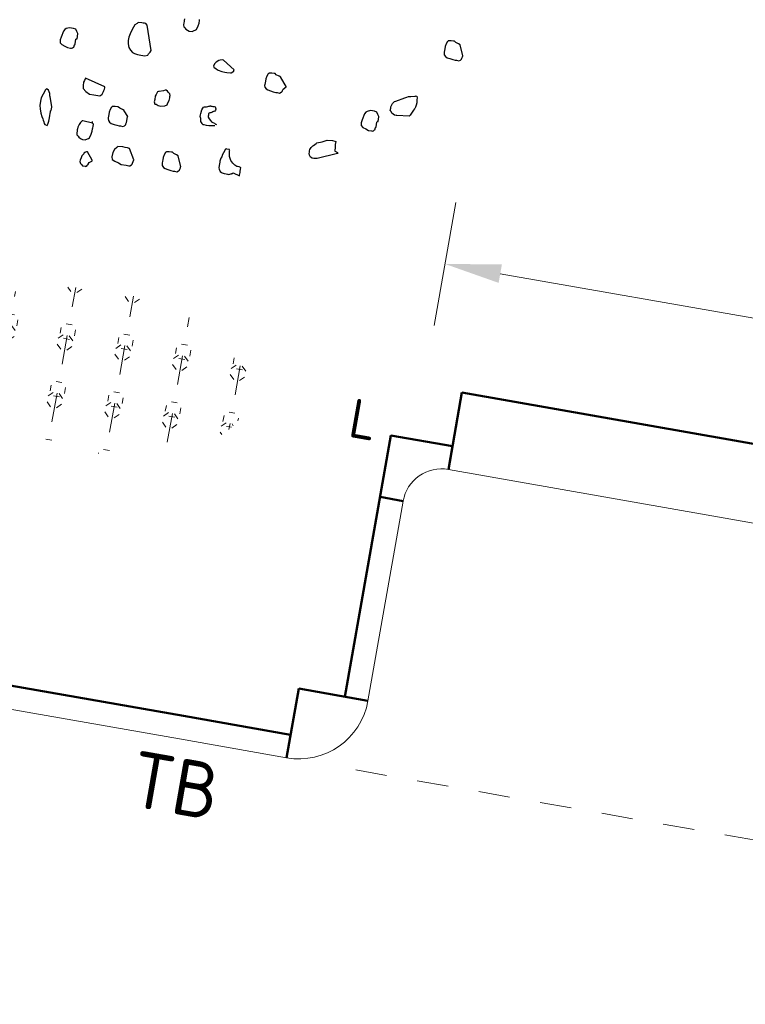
# Model space of a CAD drawing. Header units: metres. Extents: x 2514 to 227642, y 1683 to 852646.
# Tile 255 of 256: x 113886.11 to 113890.76, y 426289.52 to 426295.83. Entities that reach past the tile are written whole.
import ezdxf
from ezdxf.enums import TextEntityAlignment as Align

# ---------------------------------------------------------------- set-up
doc = ezdxf.new("R2010")
doc.units = ezdxf.units.M
doc.linetypes.add('VW-1-1_STREEP', pattern=[2, 1, -1])
doc.layers.get('Defpoints').update_dxf_attribs({"color": 244, "lineweight": 35})
for name, color, linetype, lineweight in [('N-WE-GR-BOOM-S', 94, 'Continuous', 25), ('N-WE-GR-HEESTER-S', 94, 'Continuous', 13), ('N-WE-VH-KANTOPSLUITING-T18', 1, 'Continuous', 18), ('N-WE-VH-KANTOPSLUITING_ACHTERKANTBAND-G', 1, 'Continuous', 50), ('N-WE-VH-KANTOPSLUITING_TROTTOIRBAND_130 150-G', 2, 'Continuous', 13), ('N-WE-VH-M', 7, 'Continuous', 18), ('N-WE-VH-M-200', 7, 'Continuous', 18), ('N-WE-VW-MARKERING_LANGS_STREEP_11_010-G', 7, 'VW-1-1_STREEP', 13)]:
    doc.layers.add(name, color=color, linetype=linetype, lineweight=lineweight)
doc.styles.add('NLCS-ISO', font='NLCS-ISO.ttf', dxfattribs={"height": 1.8})
doc.styles.add('NLCS-ISO-M200-T18', font='NLCS-ISO.ttf', dxfattribs={"height": 0.36})
doc.dimstyles.new('NLCS-M200-T18-PIJL_L2_H1', dxfattribs={"dimscale": 0.2, "dimtxt": 2.5, "dimasz": 1.8, "dimexe": 2, "dimexo": 2, "dimgap": 0.7, "dimtad": 1, "dimzin": 0, "dimdsep": 46, "dimtxsty": 'NLCS-ISO-M200-T18', "dimcen": 0, "dimdle": 2, "dimclrd": 256, "dimclre": 256, "dimclrt": 1, "dimadec": 1, "dimazin": 0, "dimtfac": 1, "dimtdec": 3, "dimtofl": 0, "dimtmove": 0, "dimatfit": 3, "dimfxl": 2, "dimfxlon": 1, "dimtfillclr": 256, "dimtolj": 1, "dimtzin": 0, "dimlwd": -1, "dimlwe": -1, "dimarcsym": 0})

# ---------------------------------------------------------------- blocks, each defined once
blk = doc.blocks.new('SGR-BOOM_11')
at = {"flags": 128}
for points in [[(4.018639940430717, -2.595801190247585), (3.962891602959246, -2.471852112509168), (3.962891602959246, -2.465636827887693), (3.93823424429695, -2.459421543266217), (3.900913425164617, -2.44698369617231), (3.882471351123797, -2.434545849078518), (3.876256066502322, -2.434545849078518), (3.870040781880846, -2.434545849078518), (3.839153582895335, -2.434545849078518), (3.808062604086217, -2.440761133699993), (3.801847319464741, -2.440761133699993), (3.801847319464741, -2.44698369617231), (3.795835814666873, -2.4531989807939), (3.783390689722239, -2.484289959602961), (3.777175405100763, -2.521188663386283), (3.777175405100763, -2.552279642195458), (3.777175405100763, -2.570932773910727), (3.777175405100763, -2.595801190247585), (3.777175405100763, -2.608239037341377), (3.783390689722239, -2.62647733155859), (3.801847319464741, -2.645137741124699), (3.826708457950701, -2.657568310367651), (3.86382549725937, -2.663790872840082), (3.900913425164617, -2.670006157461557), (3.932004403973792, -2.670006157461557), (3.950461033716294, -2.670006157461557), (3.981552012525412, -2.670006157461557), (4.000008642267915, -2.657568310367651), (4.006209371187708, -2.651353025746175), (4.012439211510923, -2.645137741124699), (4.012439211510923, -2.632699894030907), (4.018639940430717, -2.614046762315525), (4.018639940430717, -2.602023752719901), (4.018639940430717, -2.595801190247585)], [(0.07404478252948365, -3.220939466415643), (-0.03125116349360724, -2.9116890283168), (-0.04991157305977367, -2.893035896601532), (-0.06836820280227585, -2.893035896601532), (-0.0870140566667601, -2.893035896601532), (-0.1056744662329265, -2.893035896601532), (-0.1489922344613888, -2.899251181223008), (-0.1614228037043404, -2.9116890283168), (-0.1860947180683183, -2.93614988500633), (-0.1985252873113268, -2.967240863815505), (-0.2231972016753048, -3.035223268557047), (-0.2356277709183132, -3.103620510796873), (-0.2356277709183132, -3.146734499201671), (-0.2294124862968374, -3.190263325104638), (-0.2109558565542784, -3.233377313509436), (-0.1860947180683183, -3.264468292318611), (-0.1552075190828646, -3.289343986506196), (-0.1303318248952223, -3.295559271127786), (-0.0870140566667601, -3.301774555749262), (-0.04369628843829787, -3.301774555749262), (0.005836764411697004, -3.301774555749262), (0.04295380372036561, -3.289343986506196), (0.04915453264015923, -3.270683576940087), (0.06781494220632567, -3.245815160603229), (0.07404478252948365, -3.220939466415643)], [(-0.8858455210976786, -3.239592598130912), (-0.8858455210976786, -3.208916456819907), (-0.8858455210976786, -3.17161019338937), (-0.904505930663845, -3.146734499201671), (-0.9229480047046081, -3.121866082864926), (-0.954038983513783, -3.115643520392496), (-1.003572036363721, -3.115643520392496), (-1.046889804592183, -3.134296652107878), (-1.059334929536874, -3.146734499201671), (-1.071561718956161, -3.17161019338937), (-1.090222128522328, -3.252030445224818), (-1.09643741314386, -3.289343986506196), (-1.09643741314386, -3.295559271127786), (-1.090222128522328, -3.326235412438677), (-1.06555021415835, -3.34488854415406), (-1.022028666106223, -3.357326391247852), (-0.9849261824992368, -3.369764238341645), (-0.9478236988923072, -3.369764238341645), (-0.9415938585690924, -3.369764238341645), (-0.9353931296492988, -3.369764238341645), (-0.9229480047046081, -3.363541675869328), (-0.9107212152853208, -3.351103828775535), (-0.904505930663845, -3.34488854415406), (-0.904505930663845, -3.338673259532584), (-0.904505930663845, -3.332450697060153), (-0.904505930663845, -3.320012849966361), (-0.8982760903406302, -3.313797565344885), (-0.8982760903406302, -3.307997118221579), (-0.8982760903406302, -3.245815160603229), (-0.8920608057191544, -3.239592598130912), (-0.8858455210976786, -3.239592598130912)], [(1.16387383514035, -3.28312142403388), (1.009044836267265, -3.184048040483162), (0.9903844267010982, -3.184048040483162), (0.9657270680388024, -3.190263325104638), (0.9532964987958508, -3.196478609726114), (0.9224092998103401, -3.22716202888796), (0.9099641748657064, -3.245815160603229), (0.8975336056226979, -3.276906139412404), (0.9037488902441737, -3.295559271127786), (0.9348398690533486, -3.307997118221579), (0.9657270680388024, -3.320012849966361), (1.015260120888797, -3.332450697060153), (1.052362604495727, -3.332450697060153), (1.077238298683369, -3.332450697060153), (1.126771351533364, -3.326235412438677), (1.133001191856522, -3.326235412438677), (1.16387383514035, -3.301774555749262), (1.16387383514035, -3.295559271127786), (1.16387383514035, -3.289343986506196), (1.16387383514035, -3.28312142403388)], [(1.857831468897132, -3.377638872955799), (1.770773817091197, -3.276906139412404), (1.770773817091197, -3.270683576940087), (1.745898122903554, -3.264468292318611), (1.708795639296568, -3.252030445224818), (1.690149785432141, -3.239592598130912), (1.684138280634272, -3.239592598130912), (1.677908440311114, -3.239592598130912), (1.646817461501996, -3.239592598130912), (1.615944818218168, -3.245815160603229), (1.609729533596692, -3.245815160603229), (1.609729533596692, -3.252030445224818), (1.603499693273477, -3.258253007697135), (1.591069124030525, -3.289343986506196), (1.585057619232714, -3.326235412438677), (1.585057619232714, -3.357326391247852), (1.585057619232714, -3.375979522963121), (1.585057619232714, -3.40085521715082), (1.585057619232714, -3.412878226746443), (1.591069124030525, -3.431531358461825), (1.609729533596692, -3.450184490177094), (1.634590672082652, -3.462622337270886), (1.671693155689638, -3.468837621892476), (1.708795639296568, -3.475060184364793), (1.739682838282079, -3.475060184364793), (1.758343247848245, -3.475060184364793), (1.789434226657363, -3.475060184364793), (1.807876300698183, -3.462622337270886), (1.814091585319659, -3.45639977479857), (1.820321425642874, -3.450184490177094), (1.820321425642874, -3.437746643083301), (1.826522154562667, -3.419093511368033), (1.857831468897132, -3.383854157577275), (1.857831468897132, -3.377638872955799)], [(3.474969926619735, -3.479201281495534), (3.318889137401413, -3.499928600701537), (3.31268840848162, -3.499928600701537), (3.288016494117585, -3.499928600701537), (3.250710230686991, -3.481275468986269), (3.238483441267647, -3.462622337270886), (3.226038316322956, -3.450184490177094), (3.226038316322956, -3.419093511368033), (3.226038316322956, -3.40085521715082), (3.238483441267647, -3.357326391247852), (3.256925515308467, -3.332450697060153), (3.256925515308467, -3.326235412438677), (3.275571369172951, -3.320012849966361), (3.380867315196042, -3.258253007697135), (3.40553922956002, -3.245815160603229), (3.424185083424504, -3.233377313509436), (3.455072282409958, -3.22716202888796), (3.510835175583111, -3.214724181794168), (3.510835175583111, -3.208916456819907), (3.529481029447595, -3.208916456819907), (3.535710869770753, -3.233377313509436), (3.535710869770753, -3.252030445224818), (3.541926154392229, -3.276906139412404), (3.541926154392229, -3.295559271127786), (3.541926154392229, -3.326235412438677), (3.535710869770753, -3.351103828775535), (3.529481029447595, -3.369764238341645), (3.529481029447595, -3.375979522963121), (3.517050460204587, -3.394632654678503), (3.487415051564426, -3.466763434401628), (3.481185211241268, -3.472985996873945), (3.474969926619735, -3.479201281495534)], [(3.095255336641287, -3.619321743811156), (3.095255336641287, -3.588230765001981), (3.095255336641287, -3.550917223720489), (3.076594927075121, -3.526463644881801), (3.058152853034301, -3.501587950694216), (3.027061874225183, -3.49537266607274), (2.977514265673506, -3.49537266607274), (2.934196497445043, -3.514025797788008), (2.921765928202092, -3.526463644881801), (2.909524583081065, -3.550917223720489), (2.890878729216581, -3.631752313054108), (2.884663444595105, -3.66865101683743), (2.884663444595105, -3.674866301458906), (2.890878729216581, -3.70595728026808), (2.915550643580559, -3.72461768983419), (2.959072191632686, -3.737048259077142), (2.996174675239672, -3.749486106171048), (3.033277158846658, -3.749486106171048), (3.039492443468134, -3.749486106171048), (3.04570772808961, -3.749486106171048), (3.058152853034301, -3.743270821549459), (3.070379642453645, -3.730832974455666), (3.076594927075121, -3.72461768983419), (3.076594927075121, -3.718395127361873), (3.076594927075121, -3.712179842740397), (3.076594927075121, -3.699741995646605), (3.082810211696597, -3.693526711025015), (3.082810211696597, -3.687304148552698), (3.082810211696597, -3.625537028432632), (3.089025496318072, -3.619321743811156), (3.095255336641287, -3.619321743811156)], [(-0.4275738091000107, -3.784725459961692), (-0.6939140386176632, -3.716320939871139), (-0.700129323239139, -3.7474119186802), (-0.7063446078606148, -3.772287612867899), (-0.7063446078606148, -3.815401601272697), (-0.700129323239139, -3.852707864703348), (-0.6568115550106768, -3.883798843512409), (-0.6072785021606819, -3.908674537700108), (-0.5515156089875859, -3.908674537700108), (-0.495752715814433, -3.908674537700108), (-0.4771068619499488, -3.908674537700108), (-0.4648655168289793, -3.902451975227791), (-0.446219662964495, -3.883798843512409), (-0.4400043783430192, -3.86514571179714), (-0.4400043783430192, -3.852707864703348), (-0.4337745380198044, -3.846492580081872), (-0.4337745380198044, -3.834054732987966), (-0.4275738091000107, -3.815401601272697), (-0.4275738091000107, -3.797163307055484), (-0.4275738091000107, -3.790940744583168), (-0.4275738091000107, -3.784725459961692)], [(0.3217246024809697, -3.704297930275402), (0.265976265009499, -3.722543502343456), (0.259746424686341, -3.722543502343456), (0.2473158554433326, -3.728758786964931), (0.234885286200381, -3.766072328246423), (0.2288737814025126, -3.790940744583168), (0.2288737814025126, -3.834054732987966), (0.2288737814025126, -3.86514571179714), (0.2411005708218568, -3.890014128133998), (0.259746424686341, -3.890014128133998), (0.2846221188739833, -3.902451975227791), (0.3217246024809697, -3.902451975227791), (0.3712722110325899, -3.890014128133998), (0.3959295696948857, -3.871360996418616), (0.4021448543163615, -3.846492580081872), (0.4145899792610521, -3.815401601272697), (0.4145899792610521, -3.778502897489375), (0.4145899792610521, -3.759849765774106), (0.4145899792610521, -3.7474119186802), (0.4083601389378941, -3.728758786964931), (0.4021448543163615, -3.722543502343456), (0.3837027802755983, -3.710520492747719), (0.3712722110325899, -3.698082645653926), (0.3526118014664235, -3.69186736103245), (0.3401812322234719, -3.69186736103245), (0.3217246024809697, -3.704297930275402)], [(-1.053119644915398, -4.149935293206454), (-1.09643741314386, -4.032208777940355), (-1.102652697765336, -4.019770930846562), (-1.108867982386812, -3.989094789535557), (-1.121094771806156, -3.970441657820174), (-1.13353989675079, -3.951788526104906), (-1.152185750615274, -3.939350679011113), (-1.158415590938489, -3.939350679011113), (-1.170642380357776, -3.951788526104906), (-1.189302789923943, -4.013970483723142), (-1.207948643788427, -4.063299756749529), (-1.207948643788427, -4.106828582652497), (-1.207948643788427, -4.162373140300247), (-1.195503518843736, -4.205901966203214), (-1.176857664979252, -4.255231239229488), (-1.158415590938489, -4.298760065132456), (-1.139755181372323, -4.323220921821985), (-1.13353989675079, -4.341874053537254), (-1.121094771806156, -4.360527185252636), (-1.115097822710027, -4.379180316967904), (-1.102652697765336, -4.391618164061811), (-1.077777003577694, -4.397833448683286), (-1.071561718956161, -4.397833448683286), (-1.06555021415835, -4.379180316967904), (-1.059334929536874, -4.341874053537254), (-1.059334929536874, -4.298760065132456), (-1.059334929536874, -4.267669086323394), (-1.059334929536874, -4.242800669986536), (-1.059334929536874, -4.230362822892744), (-1.059334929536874, -4.224140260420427), (-1.059334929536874, -4.205901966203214), (-1.053119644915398, -4.199686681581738), (-1.053119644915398, -4.156157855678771), (-1.053119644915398, -4.149935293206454)], [(-0.07458348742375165, -4.106828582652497), (-0.1303318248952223, -4.044646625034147), (-0.1303318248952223, -4.03842406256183), (-0.1552075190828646, -4.032208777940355), (-0.192310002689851, -4.019770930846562), (-0.2109558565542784, -4.007747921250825), (-0.2171856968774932, -4.007747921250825), (-0.2231972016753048, -4.007747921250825), (-0.2542881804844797, -4.007747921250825), (-0.2851608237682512, -4.013970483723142), (-0.2913906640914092, -4.013970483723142), (-0.2913906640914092, -4.019770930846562), (-0.2976059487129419, -4.025986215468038), (-0.3100365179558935, -4.057077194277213), (-0.3162518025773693, -4.094390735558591), (-0.3162518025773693, -4.125066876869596), (-0.3162518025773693, -4.143720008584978), (-0.3162518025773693, -4.168595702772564), (-0.3162518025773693, -4.181026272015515), (-0.3100365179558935, -4.199686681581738), (-0.2913906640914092, -4.217924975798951), (-0.2667187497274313, -4.230362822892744), (-0.2294124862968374, -4.236578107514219), (-0.192310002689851, -4.242800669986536), (-0.1614228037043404, -4.242800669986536), (-0.1427769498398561, -4.242800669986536), (-0.1118897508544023, -4.242800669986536), (-0.0932293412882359, -4.230362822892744), (-0.0870140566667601, -4.224140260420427), (-0.08079877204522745, -4.217924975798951), (-0.08079877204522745, -4.205901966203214), (-0.07458348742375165, -4.187248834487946), (-0.07458348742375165, -4.113043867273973), (-0.07458348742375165, -4.106828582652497)], [(0.7056021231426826, -4.620448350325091), (0.6498392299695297, -4.496914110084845), (0.6498392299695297, -4.490698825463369), (0.6251818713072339, -4.484476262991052), (0.587861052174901, -4.472038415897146), (0.569418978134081, -4.459607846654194), (0.5632036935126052, -4.459607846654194), (0.5569738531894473, -4.459607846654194), (0.5261012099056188, -4.459607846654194), (0.4950102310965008, -4.46582313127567), (0.488794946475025, -4.46582313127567), (0.488794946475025, -4.472038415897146), (0.4827834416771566, -4.478260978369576), (0.4703383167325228, -4.509351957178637), (0.4641230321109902, -4.546243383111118), (0.4641230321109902, -4.577334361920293), (0.4641230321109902, -4.595987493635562), (0.4641230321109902, -4.620448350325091), (0.4641230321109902, -4.632886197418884), (0.4703383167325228, -4.651539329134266), (0.488794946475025, -4.670192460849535), (0.513656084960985, -4.682630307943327), (0.5507731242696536, -4.688845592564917), (0.587861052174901, -4.695068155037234), (0.6189520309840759, -4.695068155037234), (0.6374086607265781, -4.695068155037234), (0.6684996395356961, -4.695068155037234), (0.6869417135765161, -4.682630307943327), (0.6931569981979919, -4.676415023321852), (0.6993868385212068, -4.670192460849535), (0.6993868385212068, -4.657754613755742), (0.7056021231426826, -4.63910148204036), (0.7056021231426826, -4.626663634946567), (0.7056021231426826, -4.620448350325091)], [(-0.4267295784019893, -4.739011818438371), (-0.5027976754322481, -4.644079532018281), (-0.5090275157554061, -4.644079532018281), (-0.5152428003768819, -4.644079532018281), (-0.5276733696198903, -4.650294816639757), (-0.5338886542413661, -4.656517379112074), (-0.5461299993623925, -4.668947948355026), (-0.5461299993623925, -4.675170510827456), (-0.5585605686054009, -4.693823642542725), (-0.5647758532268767, -4.706261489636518), (-0.5710056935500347, -4.731129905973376), (-0.5772209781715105, -4.761806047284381), (-0.5772209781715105, -4.78046645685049), (-0.5647758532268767, -4.805334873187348), (-0.5523452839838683, -4.817772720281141), (-0.5338886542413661, -4.830210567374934), (-0.5027976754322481, -4.830210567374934), (-0.4965823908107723, -4.830210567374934), (-0.4781403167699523, -4.817772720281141), (-0.4781403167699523, -4.811557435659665), (-0.4719250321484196, -4.805334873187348), (-0.4657097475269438, -4.792897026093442), (-0.4657097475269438, -4.786681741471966), (-0.4594799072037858, -4.774243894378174), (-0.4267295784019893, -4.751442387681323), (-0.4267295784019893, -4.745227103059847), (-0.4267295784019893, -4.739011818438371)]]:
    blk.add_lwpolyline(points, close=True, dxfattribs=at)
for points in [[(0.4270205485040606, -2.750433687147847), (0.4270205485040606, -2.769086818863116), (0.4270205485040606, -2.781524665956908), (0.4270205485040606, -2.800177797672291), (0.4270205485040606, -2.824631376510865), (0.4332358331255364, -2.849507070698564), (0.4516924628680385, -2.861944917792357), (0.4641230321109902, -2.874375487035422), (0.488794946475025, -2.886813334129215), (0.513656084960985, -2.893035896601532), (0.5507731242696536, -2.893035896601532), (0.5756342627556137, -2.874375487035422), (0.587861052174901, -2.868160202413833), (0.6003061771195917, -2.85572235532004), (0.6127367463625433, -2.806393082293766), (0.6189520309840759, -2.769086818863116), (0.6189520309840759, -2.737995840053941), (0.6189520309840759, -2.725557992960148)], [(1.046147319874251, -4.032208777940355), (0.9719423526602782, -4.044646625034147), (0.9408513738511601, -4.044646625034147), (0.9099641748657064, -4.044646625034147), (0.8913183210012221, -4.044646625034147), (0.8790915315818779, -4.032208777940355), (0.8604311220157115, -4.007747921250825), (0.8542158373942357, -3.970441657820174), (0.841770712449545, -3.945565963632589), (0.841770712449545, -3.926912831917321), (0.841770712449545, -3.908674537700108), (0.8480005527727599, -3.858923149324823), (0.8542158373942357, -3.834054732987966), (0.8604311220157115, -3.821616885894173), (0.8728616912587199, -3.815401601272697), (0.8975336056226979, -3.80959387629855), (0.9161794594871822, -3.803378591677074), (0.928624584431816, -3.797163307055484), (0.9348398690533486, -3.797163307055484), (0.9408513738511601, -3.790940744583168), (0.9470666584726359, -3.790940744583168), (0.9532964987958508, -3.790940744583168), (0.9595117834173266, -3.790940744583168), (0.9657270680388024, -3.790940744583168), (0.9781576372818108, -3.790940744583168), (0.9843874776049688, -3.790940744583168), (0.9903844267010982, -3.790940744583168), (0.996614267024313, -3.790940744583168), (1.009044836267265, -3.790940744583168), (1.015260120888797, -3.797163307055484), (1.015260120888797, -3.803378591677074), (1.021475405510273, -3.815401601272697), (1.021475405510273, -3.821616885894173), (1.021475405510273, -3.834054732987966), (1.015260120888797, -3.846492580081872), (1.002829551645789, -3.852707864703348), (0.996614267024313, -3.852707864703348), (0.9903844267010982, -3.858923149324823), (0.9781576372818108, -3.871360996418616), (0.9657270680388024, -3.877583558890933), (0.9532964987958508, -3.877583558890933), (0.9408513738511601, -3.883798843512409), (0.9408513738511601, -3.890014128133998), (0.9408513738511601, -3.896236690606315), (0.9408513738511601, -3.908674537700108), (0.9408513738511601, -3.914889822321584), (0.9408513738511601, -3.920697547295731), (0.9408513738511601, -3.939350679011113), (0.9595117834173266, -3.958003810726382), (0.9781576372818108, -3.976656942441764), (0.996614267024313, -3.989094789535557), (1.015260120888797, -3.995310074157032), (1.033920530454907, -4.001532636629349), (1.046147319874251, -4.007747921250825), (1.052362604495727, -4.007747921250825), (1.058592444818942, -4.007747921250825), (1.058592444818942, -4.013970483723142), (1.058592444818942, -4.019770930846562)], [(2.653751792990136, -4.108073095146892), (2.408546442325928, -4.217924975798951), (2.3776737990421, -4.224140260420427), (2.365228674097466, -4.224140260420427), (2.346582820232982, -4.224140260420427), (2.321910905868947, -4.217924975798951), (2.303250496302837, -4.193464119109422), (2.297049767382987, -4.174810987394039), (2.297049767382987, -4.156157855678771), (2.297049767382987, -4.137504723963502), (2.297049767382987, -4.118844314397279), (2.309480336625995, -4.094390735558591), (2.328140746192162, -4.069515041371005), (2.334341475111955, -4.063299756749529), (2.365228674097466, -4.032208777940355), (2.371458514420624, -4.019770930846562), (2.43342213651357, -3.995310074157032), (2.495196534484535, -3.964219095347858), (2.563389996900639, -3.958003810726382), (2.59427719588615, -3.958003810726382), (2.606707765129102, -3.964219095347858), (2.606707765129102, -4.001532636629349), (2.612923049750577, -4.044646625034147), (2.612923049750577, -4.075737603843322), (2.612923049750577, -4.081952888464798), (2.653751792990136, -4.0956352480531), (2.653751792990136, -4.101850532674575), (2.653751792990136, -4.108073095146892), (2.653751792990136, -4.114288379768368)], [(-0.501982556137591, -4.267669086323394), (-0.6319358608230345, -4.261453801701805), (-0.6381511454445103, -4.261453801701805), (-0.6443664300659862, -4.267669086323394), (-0.6568115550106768, -4.286322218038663), (-0.6690383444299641, -4.316998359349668), (-0.6814834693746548, -4.35431190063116), (-0.6814834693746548, -4.372965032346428), (-0.6814834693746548, -4.385402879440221), (-0.6814834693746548, -4.404056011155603), (-0.6814834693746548, -4.428516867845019), (-0.6752536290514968, -4.453385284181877), (-0.6568115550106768, -4.46582313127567), (-0.6443664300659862, -4.478260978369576), (-0.6195052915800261, -4.490698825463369), (-0.5948333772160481, -4.496914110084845), (-0.5577308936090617, -4.496914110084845), (-0.5328551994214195, -4.478260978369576), (-0.520424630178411, -4.472038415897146), (-0.5081978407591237, -4.459607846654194), (-0.495752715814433, -4.410271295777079), (-0.4895374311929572, -4.372965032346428), (-0.4895374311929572, -4.341874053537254), (-0.4895374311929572, -4.329436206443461), (-0.4895374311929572, -4.311197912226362), (-0.4895374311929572, -4.280106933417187), (-0.501982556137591, -4.267669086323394), (-0.5081978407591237, -4.249015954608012)], [(1.380681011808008, -4.595987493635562), (1.374465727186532, -4.595987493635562), (1.380681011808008, -4.58355692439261), (1.467331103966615, -4.608425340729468), (1.467331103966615, -4.602210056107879), (1.467331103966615, -4.58355692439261), (1.467331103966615, -4.564896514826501), (1.467331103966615, -4.552465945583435), (1.467331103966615, -4.521374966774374), (1.467331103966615, -4.50312939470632), (1.461115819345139, -4.50312939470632), (1.442455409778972, -4.496914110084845), (1.42399878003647, -4.496914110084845), (1.411568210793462, -4.496914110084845), (1.386910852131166, -4.484476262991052), (1.355819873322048, -4.46582313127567), (1.324932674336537, -4.434732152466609), (1.312502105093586, -4.410271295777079), (1.300056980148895, -4.385402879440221), (1.293841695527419, -4.35431190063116), (1.287830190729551, -4.329436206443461), (1.287830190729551, -4.316998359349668), (1.287830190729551, -4.304982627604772), (1.281614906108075, -4.304982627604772), (1.281614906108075, -4.298760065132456), (1.250523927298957, -4.298760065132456), (1.238078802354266, -4.298760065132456), (1.232067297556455, -4.304982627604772), (1.213421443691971, -4.35431190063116), (1.20097631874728, -4.385402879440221), (1.20097631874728, -4.410271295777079), (1.194761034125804, -4.428516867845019), (1.188545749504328, -4.46582313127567), (1.188545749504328, -4.478260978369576), (1.188545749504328, -4.521374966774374), (1.188545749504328, -4.552465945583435), (1.194761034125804, -4.571119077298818), (1.213421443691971, -4.595987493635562), (1.232067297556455, -4.608425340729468), (1.244294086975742, -4.608425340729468), (1.269169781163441, -4.614647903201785), (1.293841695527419, -4.614647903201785), (1.312502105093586, -4.614647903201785), (1.318702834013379, -4.614647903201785), (1.331147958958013, -4.614647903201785), (1.355819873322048, -4.602210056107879), (1.362035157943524, -4.602210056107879), (1.362035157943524, -4.595987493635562), (1.374465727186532, -4.595987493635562)], [(0.09870214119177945, -4.63910148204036), (0.01828188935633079, -4.509351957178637), (-0.006593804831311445, -4.50312939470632), (-0.03748100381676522, -4.50312939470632), (-0.06836820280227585, -4.50312939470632), (-0.1303318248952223, -4.509351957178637), (-0.1427769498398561, -4.521374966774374), (-0.1674343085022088, -4.552465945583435), (-0.1798648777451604, -4.595987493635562), (-0.1860947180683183, -4.651539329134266), (-0.1736641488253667, -4.682630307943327), (-0.1365471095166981, -4.70128343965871), (-0.0870140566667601, -4.713721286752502), (-0.04991157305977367, -4.725744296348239), (0.01206660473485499, -4.725744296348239), (0.03071245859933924, -4.725744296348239), (0.04915453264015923, -4.725744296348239), (0.06159965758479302, -4.725744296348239), (0.08024551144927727, -4.707506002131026), (0.08627157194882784, -4.70128343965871), (0.09870214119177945, -4.651539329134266), (0.09870214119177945, -4.63910148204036), (0.1049174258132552, -4.63910148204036)]]:
    blk.add_lwpolyline(points, dxfattribs=at)
blk = doc.blocks.new('SGR-HEESTERS-SO')
at = {"ltscale": 0.1}
h = blk.add_hatch(dxfattribs=at)
h.set_pattern_fill('GR-HEESTERS', color=256, scale=0.1, style=0, pattern_type=2)
h.set_pattern_definition([(0, (-2.018678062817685, -1.134114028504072), (0, 0.75), [0.07663900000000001, -0.6733610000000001]), (45, (-1.942038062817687, -1.134114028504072), (4.440892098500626e-17, 0.7499998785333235), [0.078192, -0.9824680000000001]), (90, (-1.886748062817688, -1.078824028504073), (-0.75, 4.592425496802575e-17), [0.07663900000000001, -0.6733610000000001]), (135, (-1.886748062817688, -1.002184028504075), (-0.7499998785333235, 4.440892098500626e-17), [0.078192, -0.9824680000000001]), (180, (-1.942038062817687, -0.9468940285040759), (-9.184850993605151e-17, -0.75), [0.07663900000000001, -0.6733610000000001]), (225, (-2.018678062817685, -0.9468940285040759), (-1.332267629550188e-16, -0.7499998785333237), [0.078192, -0.9824680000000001]), (270, (-2.073968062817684, -1.002184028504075), (0.75, -1.377727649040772e-16), [0.07663900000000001, -0.6733610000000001]), (315, (-2.073968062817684, -1.078824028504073), (0.7499998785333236, -1.776356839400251e-16), [0.078192, -0.9824680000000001]), (90, (-1.980358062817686, -1.227004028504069), (-0.75, 4.592425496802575e-17), [0.3744400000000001, -0.37546])])
edge = h.paths.add_edge_path()
edge.add_ellipse((0, 0), major_axis=(1.980358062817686, 0), ratio=0.5254120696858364, start_angle=0, end_angle=360, ccw=False)
at = {"ltscale": 0.1, "style": 'NLCS-ISO'}
blk.add_attdef('TYPE', text='', height=0.5, dxfattribs=at).set_placement((3.470943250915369, -0.01606055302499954), align=Align.MIDDLE_CENTER)
blk = doc.blocks.new('*D510')
at = {"layer": 'Defpoints', "color": 0, "ltscale": 0.2, "transparency": 16777216}
for p in [(113889.1862096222, 426305.0790978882), (113881.4220635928, 426286.6476563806)]:
    blk.add_point(p, dxfattribs=at)
at = {"layer": 'N-WE-VH-M', "ltscale": 0.2, "transparency": 16777216}
blk.add_line((113880.4189359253, 426284.2663141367), (113881.2823089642, 426286.3158904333), dxfattribs=at)
blk.add_solid([(113881.2270146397, 426286.3391828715), (113881.3376032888, 426286.2925979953), (113881.4220635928, 426286.6476563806)], dxfattribs=at)
at = {"layer": 'N-WE-VH-M', "color": 1, "ltscale": 0.2, "transparency": 16777216, "insert": (113880.4858420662, 426285.2494456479), "char_height": 0.36, "attachment_point": 5, "rotation": 67.15700162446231, "style": 'NLCS-ISO-M200-T18'}
blk.add_mtext('\\A1;R=20.00', dxfattribs=at)
blk = doc.blocks.new('*D799')
at = {"layer": 'Defpoints', "color": 0, "ltscale": 0.2, "transparency": 16777216}
for p in [(113887.0652091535, 426297.3294957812), (113883.5389000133, 426292.4751014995)]:
    blk.add_point(p, dxfattribs=at)
at = {"layer": 'N-WE-VH-M', "ltscale": 0.2, "transparency": 16777216}
blk.add_line((113885.4980304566, 426295.1720833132), (113883.7504785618, 426292.7663651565), dxfattribs=at)
blk.add_solid([(113883.701934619, 426292.8016282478), (113883.7990225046, 426292.7311020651), (113883.5389000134, 426292.4751014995)], dxfattribs=at)
at = {"layer": 'N-WE-VH-M', "color": 1, "ltscale": 0.2, "transparency": 16777216, "insert": (113884.7654285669, 426294.7080461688), "char_height": 0.36, "attachment_point": 5, "rotation": 54.00474930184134, "style": 'NLCS-ISO-M200-T18'}
blk.add_mtext('\\A1;R=6.00', dxfattribs=at)
blk = doc.blocks.new('*D837')
at = {"layer": 'Defpoints', "color": 0, "ltscale": 0.2, "transparency": 16777216}
for p in [(113888.5681308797, 426292.7494738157), (113906.5629956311, 426291.1474271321), (113906.2954496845, 426289.6279956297)]:
    blk.add_point(p, dxfattribs=at)
at = {"layer": 'N-WE-VH-M-200', "ltscale": 0.2, "transparency": 16777216}
for p, q in [((113888.7663108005, 426293.8749657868), (113888.9050428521, 426294.6628448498)), ((113889.1902224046, 426294.206475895), (113906.2084500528, 426291.2098565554)), ((113906.4936296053, 426290.7534876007), (113906.632361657, 426291.5413666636))]:
    blk.add_line(p, q, dxfattribs=at)
for points in [[(113889.2006273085, 426294.2655668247), (113889.1798175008, 426294.1473849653), (113888.8356768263, 426294.2689053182)], [(113906.2188549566, 426291.2689474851), (113906.1980451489, 426291.1507656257), (113906.5629956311, 426291.1474271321)]]:
    blk.add_solid(points, dxfattribs=at)
at = {"layer": 'N-WE-VH-M-200', "color": 1, "ltscale": 0.2, "transparency": 16777216, "insert": (113899.1082526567, 426292.8130499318), "char_height": 0.36, "attachment_point": 5, "rotation": 350.0135621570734, "style": 'NLCS-ISO-M200-T18'}
blk.add_mtext('\\A1;18.00', dxfattribs=at)
blk = doc.blocks.new('*D838')
at = {"layer": 'Defpoints', "color": 0, "ltscale": 0.2, "transparency": 16777216}
for p in [(113888.8576968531, 426292.9523322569), (113888.2646545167, 426291.0259883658), (113892.580918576, 426290.2659679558)]:
    blk.add_point(p, dxfattribs=at)
at = {"layer": 'N-WE-VH-M-200', "ltscale": 0.2, "transparency": 16777216}
for p, q in [((113892.5338091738, 426292.3050316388), (113893.3216882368, 426292.1662995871)), ((113892.865319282, 426291.8811200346), (113892.6433479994, 426290.6205135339)), ((113892.1869790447, 426290.3353339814), (113892.9748581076, 426290.1966019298))]:
    blk.add_line(p, q, dxfattribs=at)
for points in [[(113892.8062283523, 426291.8915249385), (113892.9244102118, 426291.8707151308), (113892.9277487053, 426292.2356656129)], [(113892.5842570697, 426290.6309184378), (113892.7024389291, 426290.6101086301), (113892.5809185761, 426290.2659679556)]]:
    blk.add_solid(points, dxfattribs=at)
at = {"layer": 'N-WE-VH-M-200', "color": 1, "ltscale": 0.2, "transparency": 16777216, "insert": (113892.4391820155, 426291.306309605), "char_height": 0.36, "attachment_point": 5, "rotation": 80.0135621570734, "style": 'NLCS-ISO-M200-T18'}
blk.add_mtext('\\A1;2.00', dxfattribs=at)

msp = doc.modelspace()

# ---------------------------------------------------------------- linework, layer by layer
at = {"layer": 'N-WE-VH-KANTOPSLUITING_ACHTERKANTBAND-G', "ltscale": 0.2}
for p, q in [((113888.857696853, 426292.9523322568), (113888.8837091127, 426293.100059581)), ((113888.5681308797, 426292.7494738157), (113888.4204035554, 426292.7754860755)), ((113887.8214725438, 426291.1040251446), (113887.8995093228, 426291.5472071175)), ((113887.8995093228, 426291.5472071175), (113888.3426912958, 426291.4691703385))]:
    msp.add_line(p, q, dxfattribs=at)
for points in [[(113888.857696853, 426292.9523322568), (113888.9444043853, 426293.4447566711)], [(113888.9444043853, 426293.4447566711), (113906.1792987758, 426290.4099860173)], [(113888.1949639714, 426291.4951825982), (113888.4897695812, 426293.1694256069), (113888.8837091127, 426293.100059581)], [(113886.0507310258, 426291.5681301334), (113887.1620300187, 426291.3724493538)], [(113887.1620300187, 426291.3724493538), (113887.8474848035, 426291.2517524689)]]:
    msp.add_lwpolyline(points, dxfattribs=at)
at = {"layer": 'N-WE-VH-KANTOPSLUITING_TROTTOIRBAND_130 150-G', "ltscale": 0.2, "flags": 128}
msp.add_lwpolyline([(113909.9313686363, 426287.2108499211), (113906.4351552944, 426287.8264734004, -0.4142135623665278), (113906.0700101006, 426288.3476921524), (113906.2954496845, 426289.6279956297, 0.4142135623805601), (113906.0925912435, 426289.917561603), (113888.857696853, 426292.9523322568, 0.4142135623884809), (113888.5681308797, 426292.7494738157), (113888.3426912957, 426291.4691703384, -0.414213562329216), (113887.8214725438, 426291.1040251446), (113887.136017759, 426291.2247220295)], format="xyb", dxfattribs=at)
at = {"layer": 'N-WE-VH-KANTOPSLUITING_TROTTOIRBAND_130 150-G', "ltscale": 0.2}
msp.add_lwpolyline([(113884.4549570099, 426291.9270348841, 0.06905664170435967), (113886.0247187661, 426291.4204028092), (113887.136017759, 426291.2247220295)], format="xyb", dxfattribs=at)
at = {"layer": 'N-WE-VW-MARKERING_LANGS_STREEP_11_010-G', "ltscale": 0.2}
msp.add_line((113888.2646545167, 426291.0259883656), (113905.9919733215, 426287.9045101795), dxfattribs=at)

# ---------------------------------------------------------------- block references
at = {"layer": 'N-WE-GR-BOOM-S', "ltscale": 0.2, "xscale": 0.5, "yscale": 0.5, "rotation": 350.0500476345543}
msp.add_blockref('SGR-BOOM_11', (113887.1952464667, 426297.2300886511), dxfattribs=at)
at = {"layer": 'N-WE-GR-HEESTER-S', "xscale": 0.5, "yscale": 0.5, "zscale": 0.5, "rotation": 350.0135621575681}
msp.add_blockref('SGR-HEESTERS-SO', (113886.6066064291, 426293.5806335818), dxfattribs=at).add_auto_attribs({'TYPE': 'L'})

# ---------------------------------------------------------------- texts
at = {"layer": 'N-WE-VH-KANTOPSLUITING-T18', "style": 'NLCS-ISO-M200-T18'}
msp.add_text('TB', height=0.36, rotation=350.0500476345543, dxfattribs=at).set_placement((113886.8001877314, 426290.798425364))

# ---------------------------------------------------------------- dimensions: what is measured, and where the dimension line sits
at = {"layer": 'N-WE-VH-M', "ltscale": 0.2}
dim = msp.add_radius_dim(center=(113889.1862096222, 426305.0790978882), mpoint=(113881.4220635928, 426286.6476563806), dimstyle='NLCS-M200-T18-PIJL_L2_H1', override={"dimpost": 'R=<>'}, dxfattribs=at)
dim.commit()
dim.dimension.update_dxf_attribs({"geometry": '*D510', "text_midpoint": (113880.4858420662, 426285.2494456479)})
dim = msp.add_radius_dim(center=(113887.0652091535, 426297.3294957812), mpoint=(113883.5389000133, 426292.4751014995), dimstyle='NLCS-M200-T18-PIJL_L2_H1', override={"dimpost": 'R=<>'}, dxfattribs=at)
dim.commit()
dim.dimension.update_dxf_attribs({"geometry": '*D799', "text_midpoint": (113885.0243295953, 426294.519976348), "dimtype": 164})
at = {"layer": 'N-WE-VH-M-200', "ltscale": 0.2}
dim = msp.add_linear_dim(base=(113906.5629956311, 426291.1474271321), p1=(113888.5681308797, 426292.7494738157), p2=(113906.2954496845, 426289.6279956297), angle=350.0135621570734, dimstyle='NLCS-M200-T18-PIJL_L2_H1', override={"dimtmove": 2}, dxfattribs=at)
dim.commit()
dim.dimension.update_dxf_attribs({"geometry": '*D837', "text_midpoint": (113899.1082526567, 426292.8130499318), "dimtype": 160})
dim = msp.add_linear_dim(base=(113892.580918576, 426290.2659679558), p1=(113888.857696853, 426292.9523322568), p2=(113888.2646545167, 426291.0259883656), angle=80.01356215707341, dimstyle='NLCS-M200-T18-PIJL_L2_H1', dxfattribs=at)
dim.commit()
dim.dimension.update_dxf_attribs({"geometry": '*D838', "text_midpoint": (113892.4391820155, 426291.306309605)})

doc.saveas('drawing.dxf')
